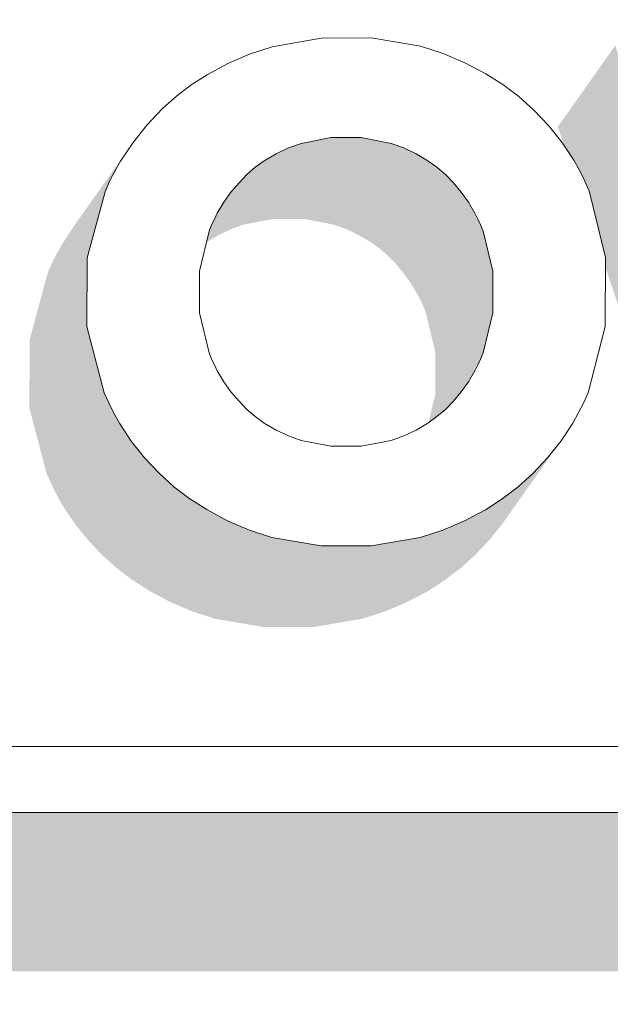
# Model space of a CAD drawing. Header units: millimetres. Extents: x 11 to 55443, y -2 to 19464.
# Tile 94 of 135: x 35718 to 35743, y 10916 to 10957. Entities that reach past the tile are written whole.
import ezdxf

# ---------------------------------------------------------------- set-up
doc = ezdxf.new("R2010")
doc.units = ezdxf.units.MM
doc.header["$MEASUREMENT"] = 0
doc.linetypes.add('Wipeout_Contour', pattern=[1000, 0, -1000])
doc.layers.add('Nowe_Drzwi Archicad', color=7, linetype='Continuous')
doc.layers.add('Nowe_Drzwi Archicad_Nr_pióra__101', color=252, linetype='Continuous', lineweight=5)

# ---------------------------------------------------------------- blocks, each defined once
blk = doc.blocks.new('ElemPrzekroju_5_1', base_point=(7287.149, 10853.983))
at = {"color": 254, "linetype": 'Wipeout_Contour', "lineweight": 0, "ltscale": 293728.924223}
blk.add_wipeout([(32807.149, 10969.983), (32807.149, 10853.983), (36017.149, 10853.983), (36017.149, 10969.983), (35837.149, 10969.983), (35837.149, 10923.983), (35537.149, 10923.983), (35537.149, 10969.983)], dxfattribs=at).dxf.layer = 'Nowe_Drzwi Archicad'
at = {"color": 254, "linetype": 'Wipeout_Contour', "lineweight": 0, "ltscale": 112123.17387}
blk.add_wipeout([(35733.099, 10956.418), (35732.679, 10952.243), (35733.929, 10952.003)], dxfattribs=at).dxf.layer = 'Nowe_Drzwi Archicad'
at = {"color": 254, "linetype": 'Wipeout_Contour', "lineweight": 0, "ltscale": 112128.333869}
blk.add_wipeout([(35734.459, 10951.813), (35734.979, 10951.563), (35736.109, 10955.769)], dxfattribs=at).dxf.layer = 'Nowe_Drzwi Archicad'
at = {"color": 254, "linetype": 'Wipeout_Contour', "lineweight": 0, "ltscale": 112140.523264}
blk.add_wipeout([(35741.819, 10950.884), (35737.679, 10948.587), (35742.029, 10950.455)], dxfattribs=at).dxf.layer = 'Nowe_Drzwi Archicad'
at = {"color": 254, "linetype": 'Wipeout_Contour', "lineweight": 0, "ltscale": 112094.914879}
blk.add_wipeout([(35726.309, 10948.327), (35726.409, 10948.587), (35722.139, 10950.415)], dxfattribs=at).dxf.layer = 'Nowe_Drzwi Archicad'
at = {"color": 254, "linetype": 'Wipeout_Contour', "lineweight": 0, "ltscale": 112095.837758}
blk.add_wipeout([(35727.079, 10936.2), (35729.109, 10939.996), (35728.619, 10940.285)], dxfattribs=at).dxf.layer = 'Nowe_Drzwi Archicad'
at = {"color": 254, "linetype": 'Wipeout_Contour', "lineweight": 0, "ltscale": 112114.310115}
blk.add_wipeout([(35735.149, 10935.501), (35736.099, 10935.81), (35734.459, 10939.756)], dxfattribs=at).dxf.layer = 'Nowe_Drzwi Archicad'
at = {"color": 254, "linetype": 'Wipeout_Contour', "lineweight": 0, "ltscale": 112104.952901}
blk.add_wipeout([(35730.999, 10935.151), (35733.089, 10935.151), (35732.679, 10939.326)], dxfattribs=at).dxf.layer = 'Nowe_Drzwi Archicad'
at = {"color": 254, "linetype": 'Wipeout_Contour', "lineweight": 0, "ltscale": 112109.769115}
blk.add_wipeout([(35834.379, 10926.75), (35539.919, 10926.75), (35837.149, 10923.983)], dxfattribs=at).dxf.layer = 'Nowe_Drzwi Archicad'
at = {"color": 254, "linetype": 'Wipeout_Contour', "lineweight": 0, "ltscale": 112139.950809}
blk.add_wipeout([(35737.439, 10949.086), (35741.579, 10951.304), (35741.089, 10952.053)], dxfattribs=at).dxf.layer = 'Nowe_Drzwi Archicad'
at = {"color": 254, "linetype": 'Wipeout_Contour', "lineweight": 0, "ltscale": 112093.831099}
blk.add_wipeout([(35722.599, 10951.254), (35722.359, 10950.834), (35726.529, 10948.836)], dxfattribs=at).dxf.layer = 'Nowe_Drzwi Archicad'
at = {"color": 254, "linetype": 'Wipeout_Contour', "lineweight": 0, "ltscale": 112092.232864}
blk.add_wipeout([(35726.209, 10936.669), (35727.079, 10936.2), (35728.619, 10940.285)], dxfattribs=at).dxf.layer = 'Nowe_Drzwi Archicad'
at = {"color": 254, "linetype": 'Wipeout_Contour', "lineweight": 0, "ltscale": 112119.179592}
blk.add_wipeout([(35735.469, 10940.285), (35737.009, 10936.2), (35737.889, 10936.659)], dxfattribs=at).dxf.layer = 'Nowe_Drzwi Archicad'
at = {"color": 254, "linetype": 'Wipeout_Contour', "lineweight": 0, "ltscale": 112110.687987}
blk.add_wipeout([(35733.929, 10939.556), (35733.089, 10935.151), (35735.149, 10935.501)], dxfattribs=at).dxf.layer = 'Nowe_Drzwi Archicad'
at = {"color": 254, "linetype": 'Wipeout_Contour', "lineweight": 0, "ltscale": 111825.396387}
blk.add_wipeout([(35537.149, 10923.983), (35837.149, 10923.983), (35539.919, 10926.75)], dxfattribs=at).dxf.layer = 'Nowe_Drzwi Archicad'
at = {"layer": 'Nowe_Drzwi Archicad_Nr_pióra__101', "color": 252, "linetype": 'Continuous', "lineweight": 5}
blk.add_line((35537.149, 10923.983), (35837.149, 10923.983), dxfattribs=at)
at = {"color": 254, "linetype": 'Wipeout_Contour', "lineweight": 0, "ltscale": 112135.818839}
blk.add_wipeout([(35737.169, 10949.536), (35737.439, 10949.086), (35741.089, 10952.053)], dxfattribs=at).dxf.layer = 'Nowe_Drzwi Archicad'
at = {"color": 254, "linetype": 'Wipeout_Contour', "lineweight": 0, "ltscale": 112096.335795}
blk.add_wipeout([(35722.599, 10951.254), (35726.529, 10948.836), (35726.649, 10949.086)], dxfattribs=at).dxf.layer = 'Nowe_Drzwi Archicad'
at = {"color": 254, "linetype": 'Wipeout_Contour', "lineweight": 0, "ltscale": 112090.807171}
blk.add_wipeout([(35725.499, 10937.119), (35726.209, 10936.669), (35728.239, 10940.565)], dxfattribs=at).dxf.layer = 'Nowe_Drzwi Archicad'
at = {"color": 254, "linetype": 'Wipeout_Contour', "lineweight": 0, "ltscale": 112120.045196}
blk.add_wipeout([(35735.469, 10940.285), (35737.889, 10936.659), (35735.849, 10940.565)], dxfattribs=at).dxf.layer = 'Nowe_Drzwi Archicad'
at = {"color": 254, "linetype": 'Wipeout_Contour', "lineweight": 0, "ltscale": 112095.004814}
blk.add_wipeout([(35723.119, 10952.043), (35722.599, 10951.254), (35726.649, 10949.086)], dxfattribs=at).dxf.layer = 'Nowe_Drzwi Archicad'
at = {"color": 254, "linetype": 'Wipeout_Contour', "lineweight": 0, "ltscale": 112140.680957}
blk.add_wipeout([(35737.789, 10948.327), (35742.229, 10950.015), (35742.029, 10950.455)], dxfattribs=at).dxf.layer = 'Nowe_Drzwi Archicad'
at = {"color": 254, "linetype": 'Wipeout_Contour', "lineweight": 0, "ltscale": 112094.397838}
blk.add_wipeout([(35728.239, 10940.565), (35726.209, 10936.669), (35728.619, 10940.285)], dxfattribs=at).dxf.layer = 'Nowe_Drzwi Archicad'
at = {"color": 254, "linetype": 'Wipeout_Contour', "lineweight": 0, "ltscale": 112097.291055}
blk.add_wipeout([(35723.699, 10952.772), (35723.119, 10952.043), (35727.219, 10949.955)], dxfattribs=at).dxf.layer = 'Nowe_Drzwi Archicad'
at = {"color": 254, "linetype": 'Wipeout_Contour', "lineweight": 0, "ltscale": 112088.467583}
blk.add_wipeout([(35724.209, 10938.188), (35724.829, 10937.628), (35727.559, 10941.204)], dxfattribs=at).dxf.layer = 'Nowe_Drzwi Archicad'
at = {"color": 254, "linetype": 'Wipeout_Contour', "lineweight": 0, "ltscale": 112093.982173}
blk.add_wipeout([(35727.079, 10936.2), (35727.999, 10935.81), (35729.109, 10939.996)], dxfattribs=at).dxf.layer = 'Nowe_Drzwi Archicad'
at = {"color": 254, "linetype": 'Wipeout_Contour', "lineweight": 0, "ltscale": 112089.565874}
blk.add_wipeout([(35727.889, 10940.865), (35724.829, 10937.628), (35725.499, 10937.119)], dxfattribs=at).dxf.layer = 'Nowe_Drzwi Archicad'
at = {"color": 254, "linetype": 'Wipeout_Contour', "lineweight": 0, "ltscale": 112093.291137}
blk.add_wipeout([(35725.499, 10937.119), (35728.239, 10940.565), (35727.889, 10940.865)], dxfattribs=at).dxf.layer = 'Nowe_Drzwi Archicad'
at = {"color": 254, "linetype": 'Wipeout_Contour', "lineweight": 0, "ltscale": 112085.584514}
blk.add_wipeout([(35722.319, 10940.705), (35722.549, 10940.285), (35726.529, 10942.723)], dxfattribs=at).dxf.layer = 'Nowe_Drzwi Archicad'
at = {"color": 254, "linetype": 'Wipeout_Contour', "lineweight": 0, "ltscale": 112085.302505}
blk.add_wipeout([(35721.909, 10941.564), (35726.309, 10943.232), (35721.179, 10944.341)], dxfattribs=at).dxf.layer = 'Nowe_Drzwi Archicad'
at = {"color": 254, "linetype": 'Wipeout_Contour', "lineweight": 0, "ltscale": 112092.31323}
blk.add_wipeout([(35724.829, 10937.628), (35727.889, 10940.865), (35727.559, 10941.204)], dxfattribs=at).dxf.layer = 'Nowe_Drzwi Archicad'
at = {"color": 254, "linetype": 'Wipeout_Contour', "lineweight": 0, "ltscale": 112086.390713}
blk.add_wipeout([(35721.199, 10947.208), (35721.179, 10944.341), (35725.899, 10944.91)], dxfattribs=at).dxf.layer = 'Nowe_Drzwi Archicad'
at = {"color": 254, "linetype": 'Wipeout_Contour', "lineweight": 0, "ltscale": 112087.46294}
blk.add_wipeout([(35723.599, 10938.837), (35724.209, 10938.188), (35727.219, 10941.604)], dxfattribs=at).dxf.layer = 'Nowe_Drzwi Archicad'
at = {"color": 254, "linetype": 'Wipeout_Contour', "lineweight": 0, "ltscale": 112098.299235}
blk.add_wipeout([(35729.629, 10939.756), (35727.999, 10935.81), (35730.159, 10939.556)], dxfattribs=at).dxf.layer = 'Nowe_Drzwi Archicad'
at = {"color": 254, "linetype": 'Wipeout_Contour', "lineweight": 0, "ltscale": 112090.791008}
blk.add_wipeout([(35725.899, 10946.649), (35721.199, 10947.208), (35725.899, 10944.91)], dxfattribs=at).dxf.layer = 'Nowe_Drzwi Archicad'
at = {"color": 254, "linetype": 'Wipeout_Contour', "lineweight": 0, "ltscale": 112085.229192}
blk.add_wipeout([(35721.909, 10941.564), (35722.109, 10941.135), (35726.309, 10943.232)], dxfattribs=at).dxf.layer = 'Nowe_Drzwi Archicad'
at = {"color": 254, "linetype": 'Wipeout_Contour', "lineweight": 0, "ltscale": 112097.492396}
blk.add_wipeout([(35727.999, 10935.81), (35729.629, 10939.756), (35729.109, 10939.996)], dxfattribs=at).dxf.layer = 'Nowe_Drzwi Archicad'
at = {"color": 254, "linetype": 'Wipeout_Contour', "lineweight": 0, "ltscale": 112092.136614}
blk.add_wipeout([(35721.199, 10947.208), (35725.899, 10946.649), (35726.309, 10948.327)], dxfattribs=at).dxf.layer = 'Nowe_Drzwi Archicad'
at = {"color": 254, "linetype": 'Wipeout_Contour', "lineweight": 0, "ltscale": 112086.606782}
blk.add_wipeout([(35723.039, 10939.536), (35723.599, 10938.837), (35726.919, 10942.024)], dxfattribs=at).dxf.layer = 'Nowe_Drzwi Archicad'
at = {"color": 254, "linetype": 'Wipeout_Contour', "lineweight": 0, "ltscale": 112098.970115}
blk.add_wipeout([(35728.939, 10935.501), (35730.999, 10935.151), (35730.159, 10939.556)], dxfattribs=at).dxf.layer = 'Nowe_Drzwi Archicad'
at = {"color": 254, "linetype": 'Wipeout_Contour', "lineweight": 0, "ltscale": 112090.094553}
blk.add_wipeout([(35721.949, 10949.975), (35721.199, 10947.208), (35726.309, 10948.327)], dxfattribs=at).dxf.layer = 'Nowe_Drzwi Archicad'
at = {"color": 254, "linetype": 'Wipeout_Contour', "lineweight": 0, "ltscale": 112085.934572}
blk.add_wipeout([(35722.549, 10940.285), (35723.039, 10939.536), (35726.649, 10942.473)], dxfattribs=at).dxf.layer = 'Nowe_Drzwi Archicad'
at = {"color": 254, "linetype": 'Wipeout_Contour', "lineweight": 0, "ltscale": 112096.443718}
blk.add_wipeout([(35727.999, 10935.81), (35728.939, 10935.501), (35730.159, 10939.556)], dxfattribs=at).dxf.layer = 'Nowe_Drzwi Archicad'
at = {"color": 254, "linetype": 'Wipeout_Contour', "lineweight": 0, "ltscale": 112092.144499}
blk.add_wipeout([(35721.949, 10949.975), (35726.309, 10948.327), (35722.139, 10950.415)], dxfattribs=at).dxf.layer = 'Nowe_Drzwi Archicad'
at = {"color": 254, "linetype": 'Wipeout_Contour', "lineweight": 0, "ltscale": 112089.578966}
blk.add_wipeout([(35726.529, 10942.723), (35722.549, 10940.285), (35726.649, 10942.473)], dxfattribs=at).dxf.layer = 'Nowe_Drzwi Archicad'
at = {"color": 254, "linetype": 'Wipeout_Contour', "lineweight": 0, "ltscale": 112102.62973}
blk.add_wipeout([(35730.999, 10935.151), (35731.409, 10939.326), (35730.159, 10939.556)], dxfattribs=at).dxf.layer = 'Nowe_Drzwi Archicad'
at = {"color": 254, "linetype": 'Wipeout_Contour', "lineweight": 0, "ltscale": 112095.609026}
blk.add_wipeout([(35726.409, 10948.587), (35726.529, 10948.836), (35722.359, 10950.834)], dxfattribs=at).dxf.layer = 'Nowe_Drzwi Archicad'
at = {"color": 254, "linetype": 'Wipeout_Contour', "lineweight": 0, "ltscale": 112089.395735}
blk.add_wipeout([(35722.319, 10940.705), (35726.529, 10942.723), (35726.409, 10942.973)], dxfattribs=at).dxf.layer = 'Nowe_Drzwi Archicad'
at = {"color": 254, "linetype": 'Wipeout_Contour', "lineweight": 0, "ltscale": 112105.396543}
blk.add_wipeout([(35731.409, 10939.326), (35730.999, 10935.151), (35732.679, 10939.326)], dxfattribs=at).dxf.layer = 'Nowe_Drzwi Archicad'
at = {"color": 254, "linetype": 'Wipeout_Contour', "lineweight": 0, "ltscale": 112092.959383}
blk.add_wipeout([(35722.139, 10950.415), (35726.409, 10948.587), (35722.359, 10950.834)], dxfattribs=at).dxf.layer = 'Nowe_Drzwi Archicad'
at = {"color": 254, "linetype": 'Wipeout_Contour', "lineweight": 0, "ltscale": 112085.381457}
blk.add_wipeout([(35722.109, 10941.135), (35722.319, 10940.705), (35726.409, 10942.973)], dxfattribs=at).dxf.layer = 'Nowe_Drzwi Archicad'
at = {"color": 254, "linetype": 'Wipeout_Contour', "lineweight": 0, "ltscale": 112109.776369}
blk.add_wipeout([(35732.679, 10939.326), (35733.089, 10935.151), (35733.929, 10939.556)], dxfattribs=at).dxf.layer = 'Nowe_Drzwi Archicad'
at = {"color": 254, "linetype": 'Wipeout_Contour', "lineweight": 0, "ltscale": 112098.502062}
blk.add_wipeout([(35726.919, 10949.536), (35727.219, 10949.955), (35723.119, 10952.043)], dxfattribs=at).dxf.layer = 'Nowe_Drzwi Archicad'
at = {"color": 254, "linetype": 'Wipeout_Contour', "lineweight": 0, "ltscale": 112089.250565}
blk.add_wipeout([(35722.109, 10941.135), (35726.409, 10942.973), (35726.309, 10943.232)], dxfattribs=at).dxf.layer = 'Nowe_Drzwi Archicad'
at = {"color": 254, "linetype": 'Wipeout_Contour', "lineweight": 0, "ltscale": 112113.576037}
blk.add_wipeout([(35734.459, 10939.756), (35733.929, 10939.556), (35735.149, 10935.501)], dxfattribs=at).dxf.layer = 'Nowe_Drzwi Archicad'
at = {"color": 254, "linetype": 'Wipeout_Contour', "lineweight": 0, "ltscale": 112097.695914}
blk.add_wipeout([(35726.649, 10949.086), (35726.919, 10949.536), (35723.119, 10952.043)], dxfattribs=at).dxf.layer = 'Nowe_Drzwi Archicad'
at = {"color": 254, "linetype": 'Wipeout_Contour', "lineweight": 0, "ltscale": 112089.371584}
blk.add_wipeout([(35725.899, 10944.91), (35721.179, 10944.341), (35726.309, 10943.232)], dxfattribs=at).dxf.layer = 'Nowe_Drzwi Archicad'
at = {"color": 254, "linetype": 'Wipeout_Contour', "lineweight": 0, "ltscale": 112091.447484}
blk.add_wipeout([(35724.209, 10938.188), (35727.559, 10941.204), (35727.219, 10941.604)], dxfattribs=at).dxf.layer = 'Nowe_Drzwi Archicad'
at = {"color": 254, "linetype": 'Wipeout_Contour', "lineweight": 0, "ltscale": 112115.816929}
blk.add_wipeout([(35734.979, 10939.996), (35734.459, 10939.756), (35736.099, 10935.81)], dxfattribs=at).dxf.layer = 'Nowe_Drzwi Archicad'
at = {"color": 254, "linetype": 'Wipeout_Contour', "lineweight": 0, "ltscale": 112100.129056}
blk.add_wipeout([(35727.219, 10949.955), (35727.559, 10950.355), (35723.699, 10952.772)], dxfattribs=at).dxf.layer = 'Nowe_Drzwi Archicad'
at = {"color": 254, "linetype": 'Wipeout_Contour', "lineweight": 0, "ltscale": 112090.660137}
blk.add_wipeout([(35723.599, 10938.837), (35727.219, 10941.604), (35726.919, 10942.024)], dxfattribs=at).dxf.layer = 'Nowe_Drzwi Archicad'
at = {"color": 254, "linetype": 'Wipeout_Contour', "lineweight": 0, "ltscale": 112116.741403}
blk.add_wipeout([(35734.979, 10939.996), (35736.099, 10935.81), (35737.009, 10936.2)], dxfattribs=at).dxf.layer = 'Nowe_Drzwi Archicad'
at = {"color": 254, "linetype": 'Wipeout_Contour', "lineweight": 0, "ltscale": 112101.814944}
blk.add_wipeout([(35727.559, 10950.355), (35727.889, 10950.694), (35724.359, 10953.461)], dxfattribs=at).dxf.layer = 'Nowe_Drzwi Archicad'
at = {"color": 254, "linetype": 'Wipeout_Contour', "lineweight": 0, "ltscale": 112090.01995}
blk.add_wipeout([(35726.649, 10942.473), (35723.039, 10939.536), (35726.919, 10942.024)], dxfattribs=at).dxf.layer = 'Nowe_Drzwi Archicad'
at = {"color": 254, "linetype": 'Wipeout_Contour', "lineweight": 0, "ltscale": 112117.990228}
blk.add_wipeout([(35735.469, 10940.285), (35734.979, 10939.996), (35737.009, 10936.2)], dxfattribs=at).dxf.layer = 'Nowe_Drzwi Archicad'
at = {"color": 254, "linetype": 'Wipeout_Contour', "lineweight": 0, "ltscale": 112099.317165}
blk.add_wipeout([(35723.699, 10952.772), (35727.559, 10950.355), (35724.359, 10953.461)], dxfattribs=at).dxf.layer = 'Nowe_Drzwi Archicad'
at = {"color": 254, "linetype": 'Wipeout_Contour', "lineweight": 0, "ltscale": 112121.302681}
blk.add_wipeout([(35737.889, 10936.659), (35738.589, 10937.119), (35735.849, 10940.565)], dxfattribs=at).dxf.layer = 'Nowe_Drzwi Archicad'
at = {"color": 254, "linetype": 'Wipeout_Contour', "lineweight": 0, "ltscale": 112101.297141}
blk.add_wipeout([(35724.359, 10953.461), (35727.889, 10950.694), (35724.939, 10953.981)], dxfattribs=at).dxf.layer = 'Nowe_Drzwi Archicad'
at = {"color": 254, "linetype": 'Wipeout_Contour', "lineweight": 0, "ltscale": 112123.402747}
blk.add_wipeout([(35736.209, 10940.865), (35739.259, 10937.628), (35736.539, 10941.204)], dxfattribs=at).dxf.layer = 'Nowe_Drzwi Archicad'
at = {"color": 254, "linetype": 'Wipeout_Contour', "lineweight": 0, "ltscale": 112103.143569}
blk.add_wipeout([(35725.559, 10954.45), (35724.939, 10953.981), (35728.239, 10951.004)], dxfattribs=at).dxf.layer = 'Nowe_Drzwi Archicad'
at = {"color": 254, "linetype": 'Wipeout_Contour', "lineweight": 0, "ltscale": 112127.189932}
blk.add_wipeout([(35739.879, 10938.188), (35740.489, 10938.837), (35736.869, 10941.604)], dxfattribs=at).dxf.layer = 'Nowe_Drzwi Archicad'
at = {"color": 254, "linetype": 'Wipeout_Contour', "lineweight": 0, "ltscale": 112105.767563}
blk.add_wipeout([(35728.619, 10951.274), (35726.219, 10954.88), (35728.239, 10951.004)], dxfattribs=at).dxf.layer = 'Nowe_Drzwi Archicad'
at = {"color": 254, "linetype": 'Wipeout_Contour', "lineweight": 0, "ltscale": 112126.635795}
blk.add_wipeout([(35737.169, 10942.024), (35736.869, 10941.604), (35740.489, 10938.837)], dxfattribs=at).dxf.layer = 'Nowe_Drzwi Archicad'
at = {"color": 254, "linetype": 'Wipeout_Contour', "lineweight": 0, "ltscale": 112104.58251}
blk.add_wipeout([(35726.219, 10954.88), (35725.559, 10954.45), (35728.239, 10951.004)], dxfattribs=at).dxf.layer = 'Nowe_Drzwi Archicad'
at = {"color": 254, "linetype": 'Wipeout_Contour', "lineweight": 0, "ltscale": 112128.184594}
blk.add_wipeout([(35741.049, 10939.546), (35737.439, 10942.473), (35737.169, 10942.024)], dxfattribs=at).dxf.layer = 'Nowe_Drzwi Archicad'
at = {"color": 254, "linetype": 'Wipeout_Contour', "lineweight": 0, "ltscale": 112107.813689}
blk.add_wipeout([(35727.089, 10955.349), (35728.619, 10951.274), (35729.109, 10951.563)], dxfattribs=at).dxf.layer = 'Nowe_Drzwi Archicad'
at = {"color": 254, "linetype": 'Wipeout_Contour', "lineweight": 0, "ltscale": 112130.905147}
blk.add_wipeout([(35741.049, 10939.546), (35741.539, 10940.285), (35737.439, 10942.473)], dxfattribs=at).dxf.layer = 'Nowe_Drzwi Archicad'
at = {"color": 254, "linetype": 'Wipeout_Contour', "lineweight": 0, "ltscale": 112106.638795}
blk.add_wipeout([(35726.219, 10954.88), (35728.619, 10951.274), (35727.089, 10955.349)], dxfattribs=at).dxf.layer = 'Nowe_Drzwi Archicad'
at = {"color": 254, "linetype": 'Wipeout_Contour', "lineweight": 0, "ltscale": 112132.044735}
blk.add_wipeout([(35737.569, 10942.723), (35741.539, 10940.285), (35741.769, 10940.705)], dxfattribs=at).dxf.layer = 'Nowe_Drzwi Archicad'
at = {"color": 254, "linetype": 'Wipeout_Contour', "lineweight": 0, "ltscale": 112109.068107}
blk.add_wipeout([(35727.089, 10955.349), (35729.109, 10951.563), (35727.999, 10955.739)], dxfattribs=at).dxf.layer = 'Nowe_Drzwi Archicad'
at = {"color": 254, "linetype": 'Wipeout_Contour', "lineweight": 0, "ltscale": 112129.507877}
blk.add_wipeout([(35737.439, 10942.473), (35741.539, 10940.285), (35737.569, 10942.723)], dxfattribs=at).dxf.layer = 'Nowe_Drzwi Archicad'
at = {"color": 254, "linetype": 'Wipeout_Contour', "lineweight": 0, "ltscale": 112103.369754}
blk.add_wipeout([(35727.889, 10950.694), (35728.239, 10951.004), (35724.939, 10953.981)], dxfattribs=at).dxf.layer = 'Nowe_Drzwi Archicad'
at = {"color": 254, "linetype": 'Wipeout_Contour', "lineweight": 0, "ltscale": 112132.899145}
blk.add_wipeout([(35741.989, 10941.125), (35737.679, 10942.973), (35741.769, 10940.705)], dxfattribs=at).dxf.layer = 'Nowe_Drzwi Archicad'
at = {"color": 254, "linetype": 'Wipeout_Contour', "lineweight": 0, "ltscale": 112111.05037}
blk.add_wipeout([(35730.159, 10952.003), (35727.999, 10955.739), (35729.629, 10951.813)], dxfattribs=at).dxf.layer = 'Nowe_Drzwi Archicad'
at = {"color": 254, "linetype": 'Wipeout_Contour', "lineweight": 0, "ltscale": 112130.229351}
blk.add_wipeout([(35737.679, 10942.973), (35737.569, 10942.723), (35741.769, 10940.705)], dxfattribs=at).dxf.layer = 'Nowe_Drzwi Archicad'
at = {"color": 254, "linetype": 'Wipeout_Contour', "lineweight": 0, "ltscale": 112109.991436}
blk.add_wipeout([(35729.629, 10951.813), (35727.999, 10955.739), (35729.109, 10951.563)], dxfattribs=at).dxf.layer = 'Nowe_Drzwi Archicad'
at = {"color": 254, "linetype": 'Wipeout_Contour', "lineweight": 0, "ltscale": 112130.918847}
blk.add_wipeout([(35737.679, 10942.973), (35741.989, 10941.125), (35737.789, 10943.232)], dxfattribs=at).dxf.layer = 'Nowe_Drzwi Archicad'
at = {"color": 254, "linetype": 'Wipeout_Contour', "lineweight": 0, "ltscale": 112121.748271}
blk.add_wipeout([(35736.209, 10940.865), (35735.849, 10940.565), (35738.589, 10937.119)], dxfattribs=at).dxf.layer = 'Nowe_Drzwi Archicad'
at = {"color": 254, "linetype": 'Wipeout_Contour', "lineweight": 0, "ltscale": 112112.199208}
blk.add_wipeout([(35727.999, 10955.739), (35730.159, 10952.003), (35728.949, 10956.049)], dxfattribs=at).dxf.layer = 'Nowe_Drzwi Archicad'
at = {"color": 254, "linetype": 'Wipeout_Contour', "lineweight": 0, "ltscale": 112135.74841}
blk.add_wipeout([(35737.789, 10943.232), (35742.189, 10941.554), (35742.899, 10944.341)], dxfattribs=at).dxf.layer = 'Nowe_Drzwi Archicad'
at = {"color": 254, "linetype": 'Wipeout_Contour', "lineweight": 0, "ltscale": 112123.299352}
blk.add_wipeout([(35738.589, 10937.119), (35739.259, 10937.628), (35736.209, 10940.865)], dxfattribs=at).dxf.layer = 'Nowe_Drzwi Archicad'
at = {"color": 254, "linetype": 'Wipeout_Contour', "lineweight": 0, "ltscale": 112116.023256}
blk.add_wipeout([(35730.159, 10952.003), (35731.409, 10952.243), (35730.999, 10956.408)], dxfattribs=at).dxf.layer = 'Nowe_Drzwi Archicad'
at = {"color": 254, "linetype": 'Wipeout_Contour', "lineweight": 0, "ltscale": 112135.008478}
blk.add_wipeout([(35738.189, 10944.91), (35742.899, 10944.341), (35738.189, 10946.649)], dxfattribs=at).dxf.layer = 'Nowe_Drzwi Archicad'
at = {"color": 254, "linetype": 'Wipeout_Contour', "lineweight": 0, "ltscale": 112125.234064}
blk.add_wipeout([(35739.259, 10937.628), (35739.879, 10938.188), (35736.539, 10941.204)], dxfattribs=at).dxf.layer = 'Nowe_Drzwi Archicad'
at = {"color": 254, "linetype": 'Wipeout_Contour', "lineweight": 0, "ltscale": 112115.118274}
blk.add_wipeout([(35728.949, 10956.049), (35730.159, 10952.003), (35730.999, 10956.408)], dxfattribs=at).dxf.layer = 'Nowe_Drzwi Archicad'
at = {"color": 254, "linetype": 'Wipeout_Contour', "lineweight": 0, "ltscale": 112125.009347}
blk.add_wipeout([(35736.869, 10941.604), (35736.539, 10941.204), (35739.879, 10938.188)], dxfattribs=at).dxf.layer = 'Nowe_Drzwi Archicad'
at = {"color": 254, "linetype": 'Wipeout_Contour', "lineweight": 0, "ltscale": 112118.89609}
blk.add_wipeout([(35731.409, 10952.243), (35732.679, 10952.243), (35730.999, 10956.408)], dxfattribs=at).dxf.layer = 'Nowe_Drzwi Archicad'
at = {"color": 254, "linetype": 'Wipeout_Contour', "lineweight": 0, "ltscale": 112129.102379}
blk.add_wipeout([(35740.489, 10938.837), (35741.049, 10939.546), (35737.169, 10942.024)], dxfattribs=at).dxf.layer = 'Nowe_Drzwi Archicad'
at = {"color": 254, "linetype": 'Wipeout_Contour', "lineweight": 0, "ltscale": 112133.730656}
blk.add_wipeout([(35737.789, 10943.232), (35741.989, 10941.125), (35742.189, 10941.554)], dxfattribs=at).dxf.layer = 'Nowe_Drzwi Archicad'
at = {"color": 254, "linetype": 'Wipeout_Contour', "lineweight": 0, "ltscale": 112133.671985}
blk.add_wipeout([(35737.789, 10943.232), (35742.899, 10944.341), (35738.189, 10944.91)], dxfattribs=at).dxf.layer = 'Nowe_Drzwi Archicad'
at = {"color": 254, "linetype": 'Wipeout_Contour', "lineweight": 0, "ltscale": 112139.405762}
blk.add_wipeout([(35738.189, 10946.649), (35742.899, 10944.341), (35742.909, 10947.218)], dxfattribs=at).dxf.layer = 'Nowe_Drzwi Archicad'
at = {"color": 254, "linetype": 'Wipeout_Contour', "lineweight": 0, "ltscale": 112136.430912}
blk.add_wipeout([(35737.789, 10948.327), (35738.189, 10946.649), (35742.909, 10947.218)], dxfattribs=at).dxf.layer = 'Nowe_Drzwi Archicad'
at = {"color": 254, "linetype": 'Wipeout_Contour', "lineweight": 0, "ltscale": 112140.542002}
blk.add_wipeout([(35742.229, 10950.015), (35737.789, 10948.327), (35742.909, 10947.218)], dxfattribs=at).dxf.layer = 'Nowe_Drzwi Archicad'
at = {"color": 254, "linetype": 'Wipeout_Contour', "lineweight": 0, "ltscale": 112136.604343}
blk.add_wipeout([(35737.789, 10948.327), (35742.029, 10950.455), (35737.679, 10948.587)], dxfattribs=at).dxf.layer = 'Nowe_Drzwi Archicad'
at = {"color": 254, "linetype": 'Wipeout_Contour', "lineweight": 0, "ltscale": 112136.463774}
blk.add_wipeout([(35737.679, 10948.587), (35741.819, 10950.884), (35737.569, 10948.836)], dxfattribs=at).dxf.layer = 'Nowe_Drzwi Archicad'
at = {"color": 254, "linetype": 'Wipeout_Contour', "lineweight": 0, "ltscale": 112140.322516}
blk.add_wipeout([(35741.579, 10951.304), (35737.569, 10948.836), (35741.819, 10950.884)], dxfattribs=at).dxf.layer = 'Nowe_Drzwi Archicad'
at = {"color": 254, "linetype": 'Wipeout_Contour', "lineweight": 0, "ltscale": 112136.266573}
blk.add_wipeout([(35737.439, 10949.086), (35737.569, 10948.836), (35741.579, 10951.304)], dxfattribs=at).dxf.layer = 'Nowe_Drzwi Archicad'
at = {"color": 254, "linetype": 'Wipeout_Contour', "lineweight": 0, "ltscale": 112134.394755}
blk.add_wipeout([(35736.539, 10950.355), (35736.869, 10949.955), (35739.909, 10953.401)], dxfattribs=at).dxf.layer = 'Nowe_Drzwi Archicad'
at = {"color": 254, "linetype": 'Wipeout_Contour', "lineweight": 0, "ltscale": 112132.540041}
blk.add_wipeout([(35735.849, 10951.004), (35736.209, 10950.694), (35738.609, 10954.47)], dxfattribs=at).dxf.layer = 'Nowe_Drzwi Archicad'
at = {"color": 254, "linetype": 'Wipeout_Contour', "lineweight": 0, "ltscale": 112135.043955}
blk.add_wipeout([(35735.849, 10951.004), (35738.609, 10954.47), (35737.899, 10954.92)], dxfattribs=at).dxf.layer = 'Nowe_Drzwi Archicad'
at = {"color": 254, "linetype": 'Wipeout_Contour', "lineweight": 0, "ltscale": 112129.972276}
blk.add_wipeout([(35734.979, 10951.563), (35735.469, 10951.274), (35737.019, 10955.379)], dxfattribs=at).dxf.layer = 'Nowe_Drzwi Archicad'
at = {"color": 254, "linetype": 'Wipeout_Contour', "lineweight": 0, "ltscale": 112131.84679}
blk.add_wipeout([(35734.979, 10951.563), (35737.019, 10955.379), (35736.109, 10955.769)], dxfattribs=at).dxf.layer = 'Nowe_Drzwi Archicad'
at = {"color": 254, "linetype": 'Wipeout_Contour', "lineweight": 0, "ltscale": 112126.523319}
blk.add_wipeout([(35733.929, 10952.003), (35734.459, 10951.813), (35735.159, 10956.069)], dxfattribs=at).dxf.layer = 'Nowe_Drzwi Archicad'
at = {"color": 254, "linetype": 'Wipeout_Contour', "lineweight": 0, "ltscale": 112139.278503}
blk.add_wipeout([(35741.089, 10952.053), (35740.529, 10952.752), (35737.169, 10949.536)], dxfattribs=at).dxf.layer = 'Nowe_Drzwi Archicad'
at = {"color": 254, "linetype": 'Wipeout_Contour', "lineweight": 0, "ltscale": 112126.856264}
blk.add_wipeout([(35733.099, 10956.418), (35733.929, 10952.003), (35735.159, 10956.069)], dxfattribs=at).dxf.layer = 'Nowe_Drzwi Archicad'
at = {"color": 254, "linetype": 'Wipeout_Contour', "lineweight": 0, "ltscale": 112135.179187}
blk.add_wipeout([(35736.869, 10949.955), (35737.169, 10949.536), (35740.529, 10952.752)], dxfattribs=at).dxf.layer = 'Nowe_Drzwi Archicad'
at = {"color": 254, "linetype": 'Wipeout_Contour', "lineweight": 0, "ltscale": 112121.496586}
blk.add_wipeout([(35730.999, 10956.408), (35732.679, 10952.243), (35733.099, 10956.418)], dxfattribs=at).dxf.layer = 'Nowe_Drzwi Archicad'
at = {"color": 254, "linetype": 'Wipeout_Contour', "lineweight": 0, "ltscale": 112138.415366}
blk.add_wipeout([(35736.869, 10949.955), (35740.529, 10952.752), (35739.909, 10953.401)], dxfattribs=at).dxf.layer = 'Nowe_Drzwi Archicad'
at = {"color": 254, "linetype": 'Wipeout_Contour', "lineweight": 0, "ltscale": 112131.426523}
blk.add_wipeout([(35735.469, 10951.274), (35735.849, 10951.004), (35737.899, 10954.92)], dxfattribs=at).dxf.layer = 'Nowe_Drzwi Archicad'
at = {"color": 254, "linetype": 'Wipeout_Contour', "lineweight": 0, "ltscale": 112133.607022}
blk.add_wipeout([(35735.469, 10951.274), (35737.899, 10954.92), (35737.019, 10955.379)], dxfattribs=at).dxf.layer = 'Nowe_Drzwi Archicad'
at = {"color": 254, "linetype": 'Wipeout_Contour', "lineweight": 0, "ltscale": 112129.97701}
blk.add_wipeout([(35736.109, 10955.769), (35735.159, 10956.069), (35734.459, 10951.813)], dxfattribs=at).dxf.layer = 'Nowe_Drzwi Archicad'
at = {"color": 254, "linetype": 'Wipeout_Contour', "lineweight": 0, "ltscale": 112137.402484}
blk.add_wipeout([(35736.539, 10950.355), (35739.909, 10953.401), (35739.279, 10953.961)], dxfattribs=at).dxf.layer = 'Nowe_Drzwi Archicad'
at = {"color": 254, "linetype": 'Wipeout_Contour', "lineweight": 0, "ltscale": 112133.526328}
blk.add_wipeout([(35736.209, 10950.694), (35736.539, 10950.355), (35739.279, 10953.961)], dxfattribs=at).dxf.layer = 'Nowe_Drzwi Archicad'
at = {"color": 254, "linetype": 'Wipeout_Contour', "lineweight": 0, "ltscale": 112136.292608}
blk.add_wipeout([(35738.609, 10954.47), (35736.209, 10950.694), (35739.279, 10953.961)], dxfattribs=at).dxf.layer = 'Nowe_Drzwi Archicad'
at = {"color": 254, "linetype": 'Wipeout_Contour', "lineweight": 0, "ltscale": 4739506.990005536}
blk.add_wipeout([(35539.919, 10967.316), (35539.919, 10926.75), (35819.142, 10926.75), (35754.777, 10936.641), (35754.369, 10935.461), (35750.319, 10935.461), (35749.651, 10937.429), (35740.489, 10938.837), (35739.879, 10938.188), (35739.259, 10937.628), (35738.589, 10937.119), (35737.889, 10936.659), (35737.009, 10936.2), (35736.099, 10935.81), (35735.149, 10935.501), (35733.089, 10935.151), (35730.999, 10935.151), (35728.939, 10935.501), (35727.999, 10935.81), (35727.079, 10936.2), (35726.209, 10936.669), (35725.499, 10937.119), (35724.829, 10937.628), (35724.209, 10938.188), (35723.599, 10938.837), (35723.039, 10939.536), (35722.549, 10940.285), (35722.319, 10940.705), (35722.109, 10941.135), (35721.909, 10941.564), (35721.874, 10941.697), (35717.969, 10942.297), (35717.969, 10935.461), (35713.429, 10935.461), (35713.429, 10942.995), (35709.239, 10943.639), (35709.239, 10935.461), (35705.359, 10935.461), (35697.788, 10945.398), (35695.359, 10945.772), (35695.359, 10935.461), (35690.869, 10935.461), (35690.869, 10946.462), (35680.287, 10948.088), (35681.259, 10947.837), (35682.529, 10947.448), (35683.789, 10946.998), (35685.269, 10946.309), (35686.519, 10945.25), (35687.439, 10943.902), (35687.769, 10942.663), (35687.859, 10941.384), (35687.709, 10940.106), (35687.449, 10939.197), (35687.039, 10938.357), (35686.509, 10937.588), (35685.649, 10936.759), (35684.649, 10936.11), (35683.549, 10935.65), (35682.189, 10935.321), (35680.799, 10935.171), (35679.399, 10935.191), (35678.359, 10935.301), (35677.329, 10935.491), (35676.319, 10935.76), (35675.389, 10936.08), (35674.479, 10936.47), (35673.609, 10936.929), (35672.879, 10937.389), (35672.179, 10937.898), (35671.529, 10938.467), (35674.219, 10941.684), (35675.129, 10940.985), (35676.099, 10940.375), (35677.119, 10939.856), (35678.489, 10939.386), (35679.909, 10939.187), (35681.349, 10939.247), (35681.889, 10939.366), (35682.399, 10939.586), (35682.849, 10939.896), (35683.239, 10940.475), (35683.379, 10941.145), (35683.259, 10941.824), (35682.929, 10942.293), (35682.489, 10942.663), (35681.969, 10942.923), (35680.799, 10943.342), (35679.609, 10943.712), (35678.409, 10944.011), (35677.679, 10944.211), (35676.969, 10944.441), (35676.259, 10944.691), (35675.539, 10945), (35674.859, 10945.37), (35674.219, 10945.8), (35673.569, 10946.399), (35673.049, 10947.108), (35672.669, 10947.907), (35672.449, 10948.736), (35672.368, 10949.304), (35668.829, 10949.848), (35668.829, 10935.461), (35664.289, 10935.461), (35664.289, 10950.546), (35660.484, 10951.131), (35655.169, 10935.461), (35651.109, 10935.461), (35646.499, 10948.816), (35641.879, 10935.461), (35637.829, 10935.461), (35630.965, 10955.667), (35611.233, 10958.699), (35593.059, 10931.165), (35583.639, 10940.585), (35574.199, 10931.165), (35554.009, 10961.752), (35575.059, 10961.752), (35570.649, 10957.337), (35563.209, 10957.337), (35569.109, 10948.387), (35583.629, 10962.891), (35598.139, 10948.387), (35604.049, 10957.337), (35596.609, 10957.337), (35592.339, 10961.603), (35555.155, 10967.316)], dxfattribs=at).dxf.layer = 'Nowe_Drzwi Archicad'
at = {"layer": 'Nowe_Drzwi Archicad', "linetype": 'Continuous', "lineweight": 0, "true_color": 0x000000}
for points in [[(35743.319, 10956.098), (35740.914, 10952.698), (35741.18, 10951.913), (35741.579, 10951.304), (35741.819, 10950.884), (35742.029, 10950.455), (35742.229, 10950.015), (35742.909, 10947.218), (35742.907, 10946.821), (35745.897, 10938.006), (35749.651, 10937.429)], [(35718.783, 10942.172), (35721.874, 10941.697), (35721.179, 10944.341), (35721.199, 10947.208), (35721.949, 10949.975), (35722.139, 10950.415), (35722.359, 10950.834), (35722.599, 10951.254), (35723.119, 10952.043), (35720.714, 10948.642), (35720.194, 10947.853), (35719.954, 10947.433), (35719.734, 10947.014), (35719.544, 10946.574), (35718.794, 10943.807)], [(35741.049, 10939.546), (35740.489, 10938.837), (35740.541, 10938.829)]]:
    blk.add_hatch(color=18, dxfattribs=at).paths.add_polyline_path(points)
at = {"layer": 'Nowe_Drzwi Archicad_Nr_pióra__101', "color": 252, "linetype": 'Continuous', "lineweight": 5}
for p, q in [((35730.999, 10956.408), (35728.949, 10956.049)), ((35733.099, 10956.418), (35730.999, 10956.408)), ((35735.159, 10956.069), (35733.099, 10956.418)), ((35728.949, 10956.049), (35727.999, 10955.739)), ((35736.109, 10955.769), (35735.159, 10956.069)), ((35727.999, 10955.739), (35727.089, 10955.349)), ((35737.019, 10955.379), (35736.109, 10955.769)), ((35727.089, 10955.349), (35726.219, 10954.88)), ((35737.899, 10954.92), (35737.019, 10955.379)), ((35726.219, 10954.88), (35725.559, 10954.45)), ((35738.609, 10954.47), (35737.899, 10954.92)), ((35725.559, 10954.45), (35724.939, 10953.981)), ((35739.279, 10953.961), (35738.609, 10954.47)), ((35724.939, 10953.981), (35724.359, 10953.461)), ((35739.909, 10953.401), (35739.279, 10953.961)), ((35724.359, 10953.461), (35723.699, 10952.772)), ((35740.529, 10952.752), (35739.909, 10953.401)), ((35723.699, 10952.772), (35723.119, 10952.043)), ((35741.089, 10952.053), (35740.529, 10952.752)), ((35723.119, 10952.043), (35722.599, 10951.254)), ((35741.579, 10951.304), (35741.089, 10952.053)), ((35722.599, 10951.254), (35722.359, 10950.834)), ((35741.819, 10950.884), (35741.579, 10951.304)), ((35722.359, 10950.834), (35722.139, 10950.415)), ((35742.029, 10950.455), (35741.819, 10950.884)), ((35722.139, 10950.415), (35721.949, 10949.975)), ((35742.229, 10950.015), (35742.029, 10950.455)), ((35721.949, 10949.975), (35721.199, 10947.208)), ((35742.909, 10947.218), (35742.229, 10950.015)), ((35721.199, 10947.208), (35721.179, 10944.341)), ((35742.899, 10944.341), (35742.909, 10947.218)), ((35721.179, 10944.341), (35721.909, 10941.564)), ((35742.189, 10941.554), (35742.899, 10944.341)), ((35721.909, 10941.564), (35722.109, 10941.135)), ((35741.989, 10941.125), (35742.189, 10941.554)), ((35722.109, 10941.135), (35722.319, 10940.705)), ((35741.769, 10940.705), (35741.989, 10941.125)), ((35722.319, 10940.705), (35722.549, 10940.285)), ((35741.539, 10940.285), (35741.769, 10940.705)), ((35722.549, 10940.285), (35723.039, 10939.536)), ((35741.049, 10939.546), (35741.539, 10940.285)), ((35723.039, 10939.536), (35723.599, 10938.837)), ((35740.489, 10938.837), (35741.049, 10939.546)), ((35723.599, 10938.837), (35724.209, 10938.188)), ((35739.879, 10938.188), (35740.489, 10938.837)), ((35724.209, 10938.188), (35724.829, 10937.628)), ((35739.259, 10937.628), (35739.879, 10938.188)), ((35724.829, 10937.628), (35725.499, 10937.119)), ((35738.589, 10937.119), (35739.259, 10937.628)), ((35725.499, 10937.119), (35726.209, 10936.669)), ((35737.889, 10936.659), (35738.589, 10937.119)), ((35726.209, 10936.669), (35727.079, 10936.2)), ((35737.009, 10936.2), (35737.889, 10936.659)), ((35727.079, 10936.2), (35727.999, 10935.81)), ((35736.099, 10935.81), (35737.009, 10936.2)), ((35727.999, 10935.81), (35728.939, 10935.501)), ((35735.149, 10935.501), (35736.099, 10935.81)), ((35728.939, 10935.501), (35730.999, 10935.151)), ((35733.089, 10935.151), (35735.149, 10935.501)), ((35730.999, 10935.151), (35733.089, 10935.151)), ((35834.379, 10926.75), (35539.919, 10926.75))]:
    blk.add_line(p, q, dxfattribs=at)
at = {"color": 254, "linetype": 'Wipeout_Contour', "lineweight": 0, "ltscale": 373679.432426}
blk.add_wipeout([(35728.02, 10940.753), (35728.239, 10940.565), (35728.619, 10940.285), (35729.109, 10939.996), (35729.629, 10939.756), (35730.159, 10939.556), (35731.409, 10939.326), (35732.679, 10939.326), (35733.929, 10939.556), (35734.459, 10939.756)], dxfattribs=at).dxf.layer = 'Nowe_Drzwi Archicad'
at = {"layer": 'Nowe_Drzwi Archicad_Nr_pióra__101', "color": 252, "linetype": 'Continuous', "lineweight": 5}
blk.add_line((35732.679, 10939.326), (35731.409, 10939.326), dxfattribs=at)
at = {"color": 254, "linetype": 'Wipeout_Contour', "lineweight": 0, "ltscale": 1905949.822886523}
blk.add_wipeout([(35726.309, 10948.327), (35725.899, 10946.649), (35725.899, 10944.91), (35726.309, 10943.232), (35726.409, 10942.973), (35726.649, 10942.473), (35726.919, 10942.024), (35727.219, 10941.604), (35727.559, 10941.204), (35727.889, 10940.865), (35728.02, 10940.753), (35734.459, 10939.756), (35734.979, 10939.996), (35735.469, 10940.285), (35735.849, 10940.565), (35736.209, 10940.865), (35736.539, 10941.204), (35736.869, 10941.604), (35737.169, 10942.024), (35737.439, 10942.473), (35737.569, 10942.723), (35737.679, 10942.973), (35737.789, 10943.232), (35738.189, 10944.91), (35738.189, 10946.649), (35737.789, 10948.327), (35737.679, 10948.587), (35737.569, 10948.836), (35737.439, 10949.086), (35737.169, 10949.536), (35736.869, 10949.955), (35736.539, 10950.355), (35736.209, 10950.694), (35735.849, 10951.004), (35735.469, 10951.274), (35734.979, 10951.563), (35734.459, 10951.813), (35733.929, 10952.003), (35732.679, 10952.243), (35731.409, 10952.243), (35730.159, 10952.003), (35729.629, 10951.813), (35729.109, 10951.563), (35728.619, 10951.274), (35728.239, 10951.004), (35727.889, 10950.694), (35727.559, 10950.355), (35727.219, 10949.955), (35726.919, 10949.536), (35726.649, 10949.086), (35726.409, 10948.587)], dxfattribs=at).dxf.layer = 'Nowe_Drzwi Archicad'
at = {"layer": 'Nowe_Drzwi Archicad', "linetype": 'Continuous', "lineweight": 0, "true_color": 0x000000}
for points in [[(35532.449, 10963.437), (35532.449, 10917.336), (35832.449, 10917.336), (35837.149, 10923.983), (35537.149, 10923.983), (35537.149, 10969.983), (35537.078, 10969.983)], [(35726.194, 10947.859), (35726.214, 10947.873), (35726.704, 10948.163), (35727.224, 10948.412), (35727.754, 10948.602), (35729.004, 10948.842), (35730.274, 10948.842), (35731.524, 10948.602), (35732.054, 10948.412), (35732.574, 10948.163), (35733.064, 10947.873), (35733.444, 10947.603), (35733.804, 10947.294), (35734.134, 10946.954), (35734.464, 10946.554), (35734.764, 10946.135), (35735.034, 10945.685), (35735.164, 10945.436), (35735.274, 10945.186), (35735.384, 10944.926), (35735.784, 10943.248), (35735.784, 10941.51), (35735.497, 10940.306), (35735.849, 10940.565), (35736.209, 10940.865), (35736.539, 10941.204), (35736.869, 10941.604), (35737.169, 10942.024), (35737.439, 10942.473), (35737.569, 10942.723), (35737.679, 10942.973), (35737.789, 10943.232), (35738.189, 10944.91), (35738.189, 10946.649), (35737.789, 10948.327), (35737.679, 10948.587), (35737.569, 10948.836), (35737.439, 10949.086), (35737.169, 10949.536), (35736.869, 10949.955), (35736.539, 10950.355), (35736.209, 10950.694), (35735.849, 10951.004), (35735.469, 10951.274), (35734.979, 10951.563), (35734.459, 10951.813), (35733.929, 10952.003), (35732.679, 10952.243), (35731.409, 10952.243), (35730.159, 10952.003), (35729.629, 10951.813), (35729.109, 10951.563), (35728.619, 10951.274), (35728.239, 10951.004), (35727.889, 10950.694), (35727.559, 10950.355), (35727.219, 10949.955), (35726.919, 10949.536), (35726.649, 10949.086), (35726.409, 10948.587), (35726.309, 10948.327)], [(35718.783, 10942.172), (35718.774, 10940.94), (35719.504, 10938.163), (35719.704, 10937.734), (35719.914, 10937.304), (35720.144, 10936.885), (35720.634, 10936.136), (35721.194, 10935.436), (35721.804, 10934.787), (35722.424, 10934.228), (35723.094, 10933.718), (35723.804, 10933.269), (35724.674, 10932.799), (35725.594, 10932.41), (35726.534, 10932.1), (35728.594, 10931.75), (35730.684, 10931.75), (35732.744, 10932.1), (35733.694, 10932.41), (35734.604, 10932.799), (35735.484, 10933.259), (35736.184, 10933.718), (35736.854, 10934.228), (35737.474, 10934.787), (35738.084, 10935.436), (35738.644, 10936.146), (35740.541, 10938.829), (35740.489, 10938.837), (35739.879, 10938.188), (35739.259, 10937.628), (35738.589, 10937.119), (35737.889, 10936.659), (35737.009, 10936.2), (35736.099, 10935.81), (35735.149, 10935.501), (35733.089, 10935.151), (35730.999, 10935.151), (35728.939, 10935.501), (35727.999, 10935.81), (35727.079, 10936.2), (35726.209, 10936.669), (35725.499, 10937.119), (35724.829, 10937.628), (35724.209, 10938.188), (35723.599, 10938.837), (35723.039, 10939.536), (35722.549, 10940.285), (35722.319, 10940.705), (35722.109, 10941.135), (35721.909, 10941.564), (35721.874, 10941.697)]]:
    blk.add_hatch(color=18, dxfattribs=at).paths.add_polyline_path(points)
at = {"layer": 'Nowe_Drzwi Archicad_Nr_pióra__101', "color": 252, "linetype": 'Continuous', "lineweight": 5}
for p, q in [((35730.159, 10952.003), (35731.409, 10952.243)), ((35731.409, 10952.243), (35732.679, 10952.243)), ((35732.679, 10952.243), (35733.929, 10952.003)), ((35729.109, 10951.563), (35729.629, 10951.813)), ((35729.629, 10951.813), (35730.159, 10952.003)), ((35733.929, 10952.003), (35734.459, 10951.813)), ((35734.459, 10951.813), (35734.979, 10951.563)), ((35728.619, 10951.274), (35729.109, 10951.563)), ((35734.979, 10951.563), (35735.469, 10951.274)), ((35727.889, 10950.694), (35728.239, 10951.004)), ((35728.239, 10951.004), (35728.619, 10951.274)), ((35735.469, 10951.274), (35735.849, 10951.004)), ((35735.849, 10951.004), (35736.209, 10950.694)), ((35727.559, 10950.355), (35727.889, 10950.694)), ((35736.209, 10950.694), (35736.539, 10950.355)), ((35727.219, 10949.955), (35727.559, 10950.355)), ((35736.539, 10950.355), (35736.869, 10949.955)), ((35726.919, 10949.536), (35727.219, 10949.955)), ((35736.869, 10949.955), (35737.169, 10949.536)), ((35726.649, 10949.086), (35726.919, 10949.536)), ((35737.169, 10949.536), (35737.439, 10949.086)), ((35726.409, 10948.587), (35726.529, 10948.836)), ((35726.529, 10948.836), (35726.649, 10949.086)), ((35737.439, 10949.086), (35737.569, 10948.836)), ((35737.569, 10948.836), (35737.679, 10948.587)), ((35726.309, 10948.327), (35726.409, 10948.587)), ((35737.679, 10948.587), (35737.789, 10948.327)), ((35725.899, 10946.649), (35726.309, 10948.327)), ((35737.789, 10948.327), (35738.189, 10946.649)), ((35725.899, 10944.91), (35725.899, 10946.649)), ((35738.189, 10946.649), (35738.189, 10944.91)), ((35726.309, 10943.232), (35725.899, 10944.91)), ((35738.189, 10944.91), (35737.789, 10943.232)), ((35726.409, 10942.973), (35726.309, 10943.232)), ((35737.789, 10943.232), (35737.679, 10942.973)), ((35726.529, 10942.723), (35726.409, 10942.973)), ((35726.649, 10942.473), (35726.529, 10942.723)), ((35737.569, 10942.723), (35737.439, 10942.473)), ((35737.679, 10942.973), (35737.569, 10942.723)), ((35726.919, 10942.024), (35726.649, 10942.473)), ((35737.439, 10942.473), (35737.169, 10942.024)), ((35727.219, 10941.604), (35726.919, 10942.024)), ((35737.169, 10942.024), (35736.869, 10941.604)), ((35727.559, 10941.204), (35727.219, 10941.604)), ((35736.869, 10941.604), (35736.539, 10941.204)), ((35727.889, 10940.865), (35727.559, 10941.204)), ((35736.539, 10941.204), (35736.209, 10940.865)), ((35728.239, 10940.565), (35727.889, 10940.865)), ((35736.209, 10940.865), (35735.849, 10940.565)), ((35728.619, 10940.285), (35728.239, 10940.565)), ((35729.109, 10939.996), (35728.619, 10940.285)), ((35735.469, 10940.285), (35734.979, 10939.996)), ((35735.849, 10940.565), (35735.469, 10940.285)), ((35729.629, 10939.756), (35729.109, 10939.996)), ((35734.979, 10939.996), (35734.459, 10939.756)), ((35730.159, 10939.556), (35729.629, 10939.756)), ((35731.409, 10939.326), (35730.159, 10939.556)), ((35733.929, 10939.556), (35732.679, 10939.326)), ((35734.459, 10939.756), (35733.929, 10939.556))]:
    blk.add_line(p, q, dxfattribs=at)

msp = doc.modelspace()

# ---------------------------------------------------------------- block references
at = {"layer": 'Nowe_Drzwi Archicad', "lineweight": 0}
msp.add_blockref('ElemPrzekroju_5_1', (7287.149, 10853.983), dxfattribs=at)

doc.saveas('drawing.dxf')
